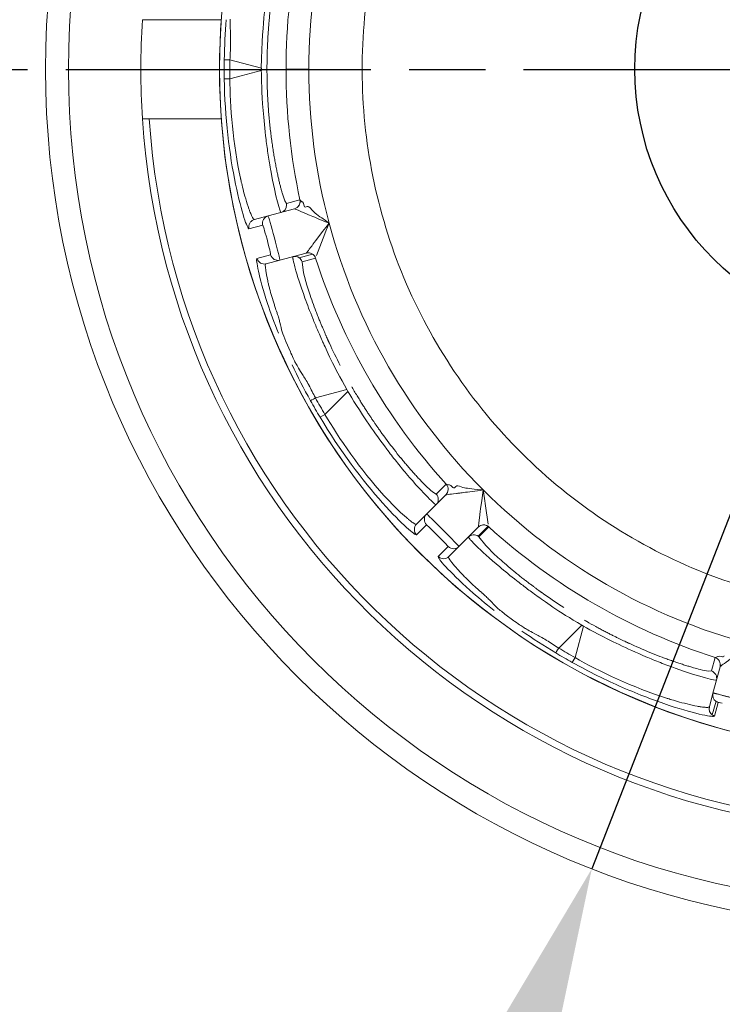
# Model space of a CAD drawing. Extents: x 0 to 283, y 0 to 196.
# Tile 16 of 28: x 224.5 to 229.1, y 89.41 to 95.86. Entities that reach past the tile are written whole.
import ezdxf

# ---------------------------------------------------------------- set-up
doc = ezdxf.new("R2010")
doc.units = 0
doc.linetypes.add('CENTER', pattern=[12, 8, -1, 2, -1])
doc.layers.get('0').update_dxf_attribs({"linetype": 'CONTINUOUS'})
doc.layers.get('DEFPOINTS').update_dxf_attribs({"linetype": 'CONTINUOUS'})
doc.layers.add('CTR', color=7, linetype='CENTER')
doc.layers.add('TANGENT EDGES', color=7, linetype='CONTINUOUS', lineweight=0)
doc.layers.add('VISIBLE', color=255, linetype='CONTINUOUS', lineweight=0)
doc.styles.add('SANSSERIF', font='sanss___.ttf')
doc.dimstyles.new('ISO-25', dxfattribs={"dimtxt": 2.5, "dimasz": 2.5, "dimexe": 1.25, "dimexo": 1, "dimgap": 0.6, "dimtad": 1, "dimdec": 1, "dimzin": 9, "dimdsep": 46, "dimtxsty": 'SANSSERIF', "dimcen": 0.75, "dimadec": 1, "dimazin": 0, "dimtfac": 1, "dimtdec": 1, "dimtmove": 0, "dimatfit": 3, "dimfxl": 1, "dimarcsym": 0})

# ---------------------------------------------------------------- blocks, each defined once
blk = doc.blocks.new('*D32')
at = {"color": 0, "lineweight": -2, "transparency": 16777216}
for p, q in [((234.1534, 105.4361), (235.9711, 110.094)), ((232.3357, 100.7782), (228.2459, 90.2979)), ((212.8528, 50.8526), (226.4282, 85.64))]:
    blk.add_line(p, q, dxfattribs=at)
at = {"color": 0, "transparency": 16777216}
for points in [[(233.3771, 105.7391), (234.9297, 105.1332), (232.3357, 100.7782)], [(225.6519, 85.943), (227.2045, 85.3371), (228.2459, 90.2979)]]:
    blk.add_solid(points, dxfattribs=at)
at = {"layer": 'DEFPOINTS', "color": 0, "transparency": 16777216}
for p in [(232.3357, 100.7782), (228.2459, 90.2979)]:
    blk.add_point(p, dxfattribs=at)
at = {"color": 0, "transparency": 16777216, "insert": (213.0431, 61.8292), "char_height": 5, "attachment_point": 5, "rotation": 68.68235, "style": 'SANSSERIF'}
blk.add_mtext('∅22.5', dxfattribs=at)

msp = doc.modelspace()

# ---------------------------------------------------------------- linework, layer by layer
msp.add_circle((230.2908, 95.5393), 1.7627)
at = {"layer": 'CTR', "ltscale": 0.25}
msp.add_line((218.7983, 95.5371), (241.7847, 95.5371), dxfattribs=at)
at = {"layer": 'TANGENT EDGES'}
for p, q in [((225.8742, 95.6003), (226.0801, 95.5451)), ((225.8058, 95.5381), (225.806, 95.5381)), ((225.9487, 95.4958), (226.08, 95.531)), ((226.0801, 95.5451), (226.0801, 95.531)), ((226.1171, 95.545), (226.1171, 95.5311)), ((226.2417, 95.5381), (226.3916, 95.5381)), ((225.8742, 95.4759), (225.9487, 95.4958)), ((226.2167, 94.7279), (226.2336, 94.6768)), ((226.2448, 94.6585), (226.3329, 94.6821)), ((226.3332, 94.682), (226.3329, 94.6821)), ((226.2973, 94.6232), (226.297, 94.6232)), ((225.999, 94.4931), (226.0888, 94.5166)), ((226.141, 94.3217), (226.0515, 94.2972)), ((226.3282, 94.3025), (226.4163, 94.3261)), ((226.3747, 94.3335), (226.3749, 94.3336)), ((226.6407, 93.4388), (226.4348, 93.3836)), ((226.6477, 93.4266), (226.5516, 93.3305)), ((226.6407, 93.4388), (226.6477, 93.4266)), ((226.5516, 93.3305), (226.497, 93.2759)), ((226.4647, 93.2578), (226.497, 93.2759)), ((227.2898, 92.749), (227.2895, 92.7489)), ((227.1625, 92.5524), (227.0965, 92.4872)), ((227.5657, 92.5424), (227.5012, 92.4779)), ((227.5017, 92.5368), (227.5018, 92.537)), ((227.3052, 92.4097), (227.2399, 92.3438)), ((228.1793, 91.895), (228.0286, 91.7443)), ((228.1915, 91.8879), (228.1364, 91.6821)), ((228.1793, 91.895), (228.1915, 91.8879)), ((228.1174, 91.6503), (228.1364, 91.6821)), ((229.0863, 91.6222), (229.0862, 91.622)), ((229.0355, 91.3057), (229.0596, 91.3954)), ((229.0744, 91.3883), (229.0499, 91.2988))]:
    msp.add_line(p, q, dxfattribs=at)
for centre, radius, start, end in [((230.2908, 95.5381), 4.4848, 0, 145), ((230.2908, 95.5381), 4.4848, 145, 180), ((230.2908, 95.5381), 3.8992, 165, 180), ((230.2908, 95.5381), 4.0491, 167.79493, 180), ((230.2908, 95.5381), 4.4848, 180, 325), ((230.2908, 95.5381), 4.0491, 180, 192.20506), ((230.2908, 95.5381), 3.8992, 180, 195), ((230.2908, 95.5381), 4.9555, 183.76039, 270), ((226.2841, 94.6715), 0.05, 285, 12.20352), ((226.2844, 94.6715), 0.05, 285, 12.18706), ((226.196, 94.648), 0.05, 285.01573, 359.96233), ((226.1373, 94.5287), 0.05, 104.99997, 193.97478), ((230.2908, 95.5381), 3.8992, 195, 225), ((226.0994, 94.3115), 0.05, 196.62888, 284.95993), ((226.189, 94.3355), 0.05, 196.0252, 285), ((226.3876, 94.2852), 0.05, 55.00001, 104.99991), ((226.3878, 94.2853), 0.05, 17.79493, 104.99998), ((226.3876, 94.2852), 0.05, 17.76605, 55), ((227.2542, 92.7843), 0.05, 315, 42.23395), ((227.2544, 92.7844), 0.05, 315, 42.18706), ((227.1897, 92.7198), 0.05, 315.00114, 42.2336), ((230.2908, 95.5381), 3.8992, 225, 255), ((227.1984, 92.5871), 0.05, 134.99997, 223.97476), ((227.537, 92.5014), 0.05, 55, 134.99983), ((227.5371, 92.5017), 0.05, 47.79493, 134.99998), ((227.3399, 92.4457), 0.05, 226.02497, 315), ((227.2743, 92.3801), 0.05, 226.62888, 314.95994), ((229.0379, 91.6349), 0.05, 345, 72.23395), ((229.0381, 91.6351), 0.05, 345, 72.18706), ((229.0143, 91.5468), 0.05, 345.00113, 72.2336)]:
    msp.add_arc(centre, radius, start, end, dxfattribs=at)
for centre, major_axis, ratio, start_param, end_param in [((225.8871, 95.6), (-0.05, 0.0005), 0.002598, -1.309003, -0.03403), ((229.9445, 95.5381), (0, -4.2143), 0.965926, -1.585559, -1.556034), ((226.4465, 93.3892), (-0.0438, -0.024), 0.015514, -1.30897, -0.033518), ((229.9909, 95.3649), (2.1072, -3.6497), 0.965926, -1.585559, -1.556034), ((228.036, 91.755), (-0.026, -0.0427), 0.015514, -1.30897, -0.033518), ((230.1177, 95.2381), (3.6497, -2.1072), 0.965926, -1.585559, -1.556034)]:
    msp.add_ellipse(centre, major_axis=major_axis, ratio=ratio, start_param=start_param, end_param=end_param, dxfattribs=at)
for points, knots in [([(226.2089, 96.4765), (226.2086, 96.4766), (226.208, 96.4766), (226.2061, 96.4733), (226.2053, 96.4716), (226.2038, 96.4678), (226.2032, 96.4662), (226.2019, 96.4626), (226.2008, 96.4594), (226.1968, 96.4471), (226.191, 96.4274), (226.173, 96.3582), (226.1571, 96.2874), (226.1341, 96.1592), (226.1265, 96.112), (226.1158, 96.0357), (226.1106, 95.9963), (226.1058, 95.9551), (226.1027, 95.9274), (226.1005, 95.9071), (226.0931, 95.8352), (226.0817, 95.7196), (226.08, 95.5451)], [0, 0, 0, 0, 0.0625, 0.0625, 0.09375, 0.09375, 0.109375, 0.109375, 0.125, 0.125, 0.25, 0.25, 0.5, 0.5, 0.625, 0.625, 0.6875, 0.71875, 0.71875, 0.75, 0.75, 1, 1, 1, 1]), ([(226.08, 95.531), (226.0804, 95.476), (226.0826, 95.3855), (226.0964, 95.2098), (226.1027, 95.1448), (226.1153, 95.0435), (226.12, 95.0092), (226.1277, 94.9579), (226.1303, 94.9409), (226.1359, 94.9072), (226.1397, 94.8854), (226.1745, 94.6936), (226.2041, 94.5983), (226.2089, 94.5996)], [0, 0, 0, 0, 0.25, 0.25, 0.375, 0.375, 0.4375, 0.4375, 0.46875, 0.46875, 0.5, 0.5, 1, 1, 1, 1]), ([(226.0347, 94.553), (226.0339, 94.5527), (226.0326, 94.5526), (226.0292, 94.5557), (226.0278, 94.5573), (226.0253, 94.561), (226.0243, 94.5625), (226.0223, 94.566), (226.0207, 94.5691), (226.0171, 94.5761), (226.0139, 94.5831), (226.0085, 94.5962), (226.0057, 94.6034), (226.0026, 94.6116), (226.0005, 94.6173), (226.0002, 94.6181), (225.9836, 94.6648), (225.97, 94.714), (225.9556, 94.7706), (225.9517, 94.7868), (225.9474, 94.8051), (225.9463, 94.8103), (225.9449, 94.8164), (225.9445, 94.8182), (225.9438, 94.8211), (225.9448, 94.8165), (225.895, 95.04), (225.874, 95.3022), (225.8742, 95.4759)], [0, 0, 0, 0, 0.0625, 0.0625, 0.09375, 0.09375, 0.109375, 0.109375, 0.125, 0.125, 0.1875, 0.1875, 0.21875, 0.234375, 0.234375, 0.25, 0.25, 0.375, 0.375, 0.4375, 0.4375, 0.46875, 0.46875, 0.484375, 0.484375, 0.5, 0.5, 1, 1, 1, 1]), ([(226.0347, 94.553), (226.0268, 94.5508), (226.0152, 94.5441), (226.0036, 94.5304), (225.9986, 94.5167), (225.9976, 94.5075), (225.9976, 94.5047)], [-0.0000019, -0.0000019, -0.0000019, -0.0000019, 0.2504753, 0.5052864, 0.7600976, 0.8652535, 0.8652535, 0.8652535, 0.8652535]), ([(226.2015, 93.878), (226.1994, 93.887), (226.1969, 93.8964), (226.1926, 93.9112), (226.1911, 93.9162), (226.188, 93.9263), (226.1848, 93.936), (226.1841, 93.9382), (226.1821, 93.9438), (226.1771, 93.9583), (226.1751, 93.9641), (226.1706, 93.9775), (226.1668, 93.9892), (226.1598, 94.0106), (226.1532, 94.0319), (226.1434, 94.0657), (226.1386, 94.0829), (226.1319, 94.1087), (226.1298, 94.1173), (226.1267, 94.13), (226.1257, 94.1343), (226.1238, 94.1426), (226.1236, 94.1432), (226.0949, 94.2736), (226.1101, 94.2626), (226.1124, 94.2632)], [0.4375, 0.4375, 0.4375, 0.4375, 0.46875, 0.46875, 0.484375, 0.484375, 0.5, 0.5, 0.53125, 0.53125, 0.546875, 0.546875, 0.5625, 0.5625, 0.625, 0.625, 0.6875, 0.6875, 0.71875, 0.71875, 0.734375, 0.734375, 0.75, 0.75, 0.9999558, 0.9999558, 0.9999558, 0.9999558]), ([(226.6477, 93.4266), (226.6755, 93.3791), (226.7227, 93.3018), (226.8225, 93.1565), (226.8605, 93.1034), (226.922, 93.022), (226.9432, 92.9946), (226.9755, 92.9541), (226.9863, 92.9407), (227.008, 92.9142), (227.0222, 92.8973), (227.1482, 92.7486), (227.2215, 92.6809), (227.225, 92.6844)], [0, 0, 0, 0, 0.25, 0.25, 0.375, 0.375, 0.4375, 0.4375, 0.46875, 0.46875, 0.5, 0.5, 1, 1, 1, 1]), ([(227.0965, 92.4872), (227.0883, 92.481), (227.0043, 92.551), (226.744, 92.8422), (226.5936, 93.0414), (226.4647, 93.2578)], [-1, -1, -1, -1, -0.5, -0.5, 0, 0, 0, 0]), ([(227.0975, 92.5569), (227.0969, 92.5563), (227.0958, 92.5555), (227.0913, 92.5565), (227.0894, 92.5572), (227.0853, 92.5591), (227.0837, 92.56), (227.0802, 92.562), (227.0772, 92.5639), (227.0707, 92.5681), (227.0644, 92.5726), (227.0532, 92.5812), (227.0471, 92.586), (227.0404, 92.5916), (227.0357, 92.5955), (227.035, 92.5961), (226.9973, 92.6282), (226.9609, 92.6639), (226.9201, 92.7058), (226.9087, 92.7179), (226.8958, 92.7316), (226.8922, 92.7355), (226.888, 92.7401), (226.8867, 92.7414), (226.8847, 92.7437), (226.8879, 92.7402), (226.7329, 92.9088), (226.5837, 93.1254), (226.497, 93.2759)], [0, 0, 0, 0, 0.0625, 0.0625, 0.09375, 0.09375, 0.109375, 0.109375, 0.125, 0.125, 0.1875, 0.1875, 0.21875, 0.234375, 0.234375, 0.25, 0.25, 0.375, 0.375, 0.4375, 0.4375, 0.46875, 0.46875, 0.484375, 0.484375, 0.5, 0.5, 1, 1, 1, 1]), ([(227.5794, 92.0557), (227.5731, 92.0625), (227.5662, 92.0694), (227.5552, 92.08), (227.5514, 92.0836), (227.5435, 92.0909), (227.5359, 92.0977), (227.5342, 92.0992), (227.5297, 92.1031), (227.5182, 92.1131), (227.5135, 92.1171), (227.5029, 92.1265), (227.4937, 92.1347), (227.477, 92.1497), (227.4607, 92.1649), (227.4353, 92.1892), (227.4225, 92.2018), (227.4038, 92.2208), (227.3976, 92.2272), (227.3886, 92.2366), (227.3857, 92.2398), (227.3798, 92.2461), (227.3794, 92.2465), (227.2893, 92.3451), (227.308, 92.3431), (227.3096, 92.3447)], [0.4375, 0.4375, 0.4375, 0.4375, 0.46875, 0.46875, 0.484375, 0.484375, 0.5, 0.5, 0.53125, 0.53125, 0.546875, 0.546875, 0.5625, 0.5625, 0.625, 0.625, 0.6875, 0.6875, 0.71875, 0.71875, 0.734375, 0.734375, 0.75, 0.75, 0.9999558, 0.9999558, 0.9999558, 0.9999558]), ([(228.1915, 91.8879), (228.2394, 91.8607), (228.3189, 91.8174), (228.4779, 91.7414), (228.5374, 91.7144), (228.6314, 91.6747), (228.6634, 91.6616), (228.7117, 91.6426), (228.7278, 91.6364), (228.7598, 91.6244), (228.7805, 91.6168), (228.964, 91.551), (229.0613, 91.529), (229.0626, 91.5338)], [0, 0, 0, 0, 0.25, 0.25, 0.375, 0.375, 0.4375, 0.4375, 0.46875, 0.46875, 0.5, 0.5, 1, 1, 1, 1]), ([(229.0159, 91.3596), (229.0157, 91.3588), (229.0151, 91.3576), (229.0108, 91.3562), (229.0087, 91.3558), (229.0042, 91.3555), (229.0025, 91.3554), (228.9984, 91.3554), (228.9949, 91.3555), (228.9871, 91.356), (228.9794, 91.3567), (228.9654, 91.3586), (228.9577, 91.3597), (228.9491, 91.3611), (228.9431, 91.3621), (228.9422, 91.3623), (228.8935, 91.3713), (228.8441, 91.3841), (228.7879, 91.3999), (228.7719, 91.4046), (228.7539, 91.4101), (228.7488, 91.4117), (228.7428, 91.4135), (228.7411, 91.4141), (228.7382, 91.415), (228.7427, 91.4136), (228.5242, 91.4821), (228.2867, 91.595), (228.1364, 91.6821)], [0, 0, 0, 0, 0.0625, 0.0625, 0.09375, 0.09375, 0.109375, 0.109375, 0.125, 0.125, 0.1875, 0.1875, 0.21875, 0.234375, 0.234375, 0.25, 0.25, 0.375, 0.375, 0.4375, 0.4375, 0.46875, 0.46875, 0.484375, 0.484375, 0.5, 0.5, 1, 1, 1, 1])]:
    msp.add_open_spline(points, degree=3, knots=knots, dxfattribs=at)
for points in [[(225.9112, 94.7856), (225.9311, 94.6902), (225.9505, 94.6168), (225.9662, 94.5674)], [(225.9662, 94.5674), (225.9819, 94.5179), (225.9939, 94.4925), (225.999, 94.4931)], [(228.7526, 91.369), (228.8452, 91.3385), (228.9184, 91.3186), (228.9691, 91.3075)], [(228.9691, 91.3075), (229.0199, 91.2963), (229.0479, 91.294), (229.0499, 91.2988)]]:
    msp.add_open_spline(points, degree=3, dxfattribs=at)
at = {"layer": 'VISIBLE'}
for p, q in [((225.3014, 95.8631), (225.3133, 95.8631)), ((225.3133, 95.8631), (225.346, 95.8631)), ((225.346, 95.8631), (225.8176, 95.8631)), ((225.8742, 95.4759), (225.8372, 95.476)), ((225.346, 95.2131), (225.3014, 95.2131)), ((225.8176, 95.2131), (225.346, 95.2131)), ((226.2336, 94.6768), (226.2448, 94.6585)), ((226.3437, 94.6718), (226.3332, 94.682)), ((226.297, 94.6232), (226.1243, 94.577)), ((226.3465, 94.67), (226.3437, 94.6718)), ((226.3497, 94.6685), (226.3465, 94.67)), ((226.356, 94.6595), (226.3497, 94.6685)), ((226.359, 94.6487), (226.356, 94.6595)), ((226.3802, 94.6384), (226.3728, 94.6357)), ((226.3876, 94.6382), (226.3802, 94.6384)), ((226.0347, 94.553), (226.1243, 94.577)), ((226.5245, 94.5289), (226.4759, 94.5634)), ((226.0888, 94.5167), (226.098, 94.4914)), ((226.5036, 94.4765), (226.5245, 94.5289)), ((226.4414, 94.3178), (226.4859, 94.4314)), ((226.4859, 94.4314), (226.5036, 94.4765)), ((226.202, 94.2872), (226.3747, 94.3335)), ((226.4352, 94.3004), (226.3471, 94.2768)), ((226.4352, 94.3004), (226.4354, 94.3006)), ((226.1124, 94.2632), (226.202, 94.2872)), ((226.1124, 94.2632), (226.1124, 94.2632)), ((226.3565, 94.2049), (226.3471, 94.2768)), ((226.3793, 94.1226), (226.3565, 94.2049)), ((226.2706, 93.6854), (226.2416, 93.7529)), ((227.2267, 92.7534), (227.2912, 92.8179)), ((227.2914, 92.8179), (227.3056, 92.8143)), ((227.3056, 92.8143), (227.309, 92.8141)), ((227.309, 92.8141), (227.3125, 92.8144)), ((227.3125, 92.8144), (227.3225, 92.8098)), ((227.3225, 92.8098), (227.3305, 92.8019)), ((227.3489, 92.7975), (227.3539, 92.8036)), ((227.3539, 92.8036), (227.3604, 92.8072)), ((227.2895, 92.7489), (227.1631, 92.6225)), ((227.2267, 92.7534), (227.2079, 92.7631)), ((227.4743, 92.7865), (227.4935, 92.7846)), ((227.4935, 92.7846), (227.5336, 92.7809)), ((227.5418, 92.7251), (227.5336, 92.7809)), ((227.549, 92.6773), (227.5418, 92.7251)), ((227.5672, 92.5566), (227.549, 92.6773)), ((227.1631, 92.6225), (227.0975, 92.5569)), ((227.1827, 92.5348), (227.1625, 92.5524)), ((227.2326, 92.4855), (227.1827, 92.5348)), ((227.2835, 92.4341), (227.2326, 92.4855)), ((227.3752, 92.4103), (227.5017, 92.5368)), ((227.5706, 92.5384), (227.5061, 92.4739)), ((227.5706, 92.5384), (227.5707, 92.5387)), ((227.3052, 92.4097), (227.2835, 92.4341)), ((227.4372, 92.4723), (227.4489, 92.4557)), ((227.5502, 92.4163), (227.5061, 92.4739)), ((227.6111, 92.3565), (227.5502, 92.4163)), ((227.3096, 92.3447), (227.3752, 92.4103)), ((227.3096, 92.3447), (227.3096, 92.3447)), ((227.7355, 91.9235), (227.6767, 91.9674)), ((229.0295, 91.5944), (229.0532, 91.6825)), ((229.0534, 91.6827), (229.0532, 91.6825)), ((229.0534, 91.6827), (229.0674, 91.6866)), ((229.0674, 91.6866), (229.0705, 91.6881)), ((229.0705, 91.6881), (229.0733, 91.6902)), ((229.0733, 91.6902), (229.0843, 91.6911)), ((229.0843, 91.6911), (229.0952, 91.6883)), ((229.0295, 91.5944), (229.0084, 91.5934)), ((229.0862, 91.622), (229.0399, 91.4492)), ((229.0399, 91.4492), (229.0159, 91.3596))]:
    msp.add_line(p, q, dxfattribs=at)
for radius in [5.625, 5.475]:
    msp.add_circle((230.2908, 95.5381), radius, dxfattribs=at)
for centre, radius, start, end in [((230.2908, 95.5381), 4.485, 0, 180), ((230.2823, 95.5391), 3.5415, 167.48641, 178.76359), ((230.2908, 95.5381), 5, 176.27315, 183.72685), ((230.2999, 95.538), 4.4632, 179.19666, 179.99842), ((230.2823, 95.5374), 3.5415, 178.73641, 190.01359), ((230.2908, 95.5381), 4.485, 180, 0), ((230.2988, 95.5381), 4.4621, 179.99991, 180.79669), ((230.2908, 95.5381), 5, 183.72685, 270), ((230.2826, 95.5358), 3.5415, 189.98641, 201.26359), ((226.1962, 94.6479), 0.0498, 0.05969, 12.2873), ((226.0459, 94.5047), 0.0482, 180.02076, 193.88403), ((226.2995, 94.2616), 0.05, 55.00011, 105.01481), ((226.2994, 94.2615), 0.0501, 17.7883, 54.95397), ((230.2908, 95.5381), 4.0491, 197.79493, 222.20506), ((226.0994, 94.3115), 0.05, 284.95993, 284.99989), ((230.2832, 95.5342), 3.5415, 201.23641, 212.51359), ((230.2841, 95.5328), 3.5415, 212.48641, 223.76359), ((230.2908, 95.5381), 4.1737, 209.90444, 210.09556), ((230.299, 95.5427), 4.4635, 209.19899, 210.79036), ((230.2908, 95.5381), 3.55, 223.75, 246.25), ((227.1327, 92.5216), 0.0499, 134.94966, 180.05118), ((227.4725, 92.4369), 0.05, 55.00671, 134.99868), ((227.537, 92.5014), 0.05, 47.76605, 55), ((230.2908, 95.5381), 4.0491, 227.79493, 252.20506), ((227.4726, 92.4371), 0.0497, 47.7035, 54.97342), ((227.2743, 92.3801), 0.05, 314.95994, 314.99989), ((230.2881, 95.5299), 3.5415, 246.23641, 257.51359), ((230.2908, 95.5381), 4.1737, 239.90444, 240.09556), ((230.2956, 95.5462), 4.4635, 239.19899, 240.79036), ((229.0882, 91.4363), 0.05, 165, 234.99999), ((229.0882, 91.4363), 0.05, 234.99999, 253.9748), ((229.0629, 91.3442), 0.0473, 234.56856, 254.00261)]:
    msp.add_arc(centre, radius, start, end, dxfattribs=at)
for centre, major_axis, ratio, start_param, end_param in [((226.747, 93.4189), (-0.3891, 0.8544), 0.085523, 0.565198, 0.765422), ((226.8286, 93.5376), (-0.4234, 0.7504), 0.204248, 1.182048, 1.378484), ((226.7916, 93.5171), (0.441, -0.7184), 0.161988, -1.16458, -0.958963), ((226.7693, 93.4973), (0.4509, -0.7036), 0.133705, -0.962803, -0.859634), ((226.7615, 93.4938), (0.4565, -0.7018), 0.125762, -0.860083, -0.808097), ((226.738, 93.5113), (0.4861, -0.7297), 0.114498, -0.808968, -0.758541), ((226.5778, 93.5242), (0.6485, -0.77), 0.043389, -0.381732, -0.192908), ((227.1077, 92.5134), (-0.0106, 0.0335), 0.669284, 1.123269, 2.232397), ((228.2814, 91.931), (-0.7642, 0.5454), 0.085523, 0.565198, 0.765422), ((228.2927, 92.0745), (-0.7419, 0.4381), 0.204248, 1.182048, 1.378484), ((228.2709, 92.0382), (0.7412, -0.4017), 0.161988, -1.16458, -0.958963), ((228.2615, 92.01), (0.7423, -0.3839), 0.133705, -0.962803, -0.859634), ((228.2565, 92.003), (0.7462, -0.3795), 0.125762, -0.860083, -0.808097), ((228.2273, 92.0064), (0.7858, -0.3889), 0.114498, -0.808968, -0.758541), ((228.0822, 91.9375), (0.9466, -0.3425), 0.043389, -0.381732, -0.192908), ((229.1679, 91.3636), (-0.0934, 0.0247), 0.033351, -0.762043, -0.375301), ((229.053, 91.3426), (0.0153, -0.0421), 0.843372, -2.26626, -0.875934)]:
    msp.add_ellipse(centre, major_axis=major_axis, ratio=ratio, start_param=start_param, end_param=end_param, dxfattribs=at)
for points, knots in [([(226.2169, 96.3493), (226.2141, 96.3396), (226.2112, 96.329), (226.2081, 96.3175), (226.2066, 96.3117), (226.205, 96.3057), (226.2035, 96.2995), (226.2019, 96.2932), (226.2003, 96.2868), (226.1987, 96.2801), (226.1971, 96.2734), (226.1954, 96.2665), (226.1938, 96.2593), (226.1921, 96.2522), (226.1905, 96.2448), (226.1888, 96.2371), (226.1871, 96.2295), (226.1854, 96.2216), (226.1837, 96.2135), (226.182, 96.2055), (226.1803, 96.1971), (226.1786, 96.1885), (226.1777, 96.1843), (226.1769, 96.1799), (226.176, 96.1755), (226.1752, 96.1711), (226.1743, 96.1667), (226.1735, 96.1621), (226.1726, 96.1576), (226.1717, 96.153), (226.1708, 96.1481), (226.1704, 96.1456), (226.1699, 96.1431), (226.1695, 96.1406), (226.169, 96.1381), (226.1686, 96.1356), (226.1681, 96.133), (226.1672, 96.128), (226.1663, 96.1229), (226.1654, 96.1177), (226.1645, 96.1126), (226.1636, 96.1074), (226.1627, 96.1021), (226.1619, 96.0969), (226.161, 96.0915), (226.1601, 96.0862), (226.1592, 96.0808), (226.1584, 96.0754), (226.1575, 96.07), (226.1558, 96.0591), (226.1541, 96.048), (226.1525, 96.0367), (226.1508, 96.0254), (226.1492, 96.0139), (226.1476, 96.0021), (226.1461, 95.9904), (226.1445, 95.9785), (226.143, 95.9665), (226.1415, 95.9544), (226.1401, 95.9421), (226.1387, 95.9296), (226.1373, 95.9171), (226.1359, 95.9044), (226.1346, 95.8915), (226.1333, 95.8786), (226.1321, 95.8655), (226.1309, 95.8522), (226.1297, 95.8389), (226.1286, 95.8254), (226.1278, 95.8155), (226.1271, 95.8057), (226.1263, 95.7958), (226.1256, 95.7859), (226.1249, 95.776), (226.1243, 95.7661), (226.1237, 95.7562), (226.1231, 95.7463), (226.1225, 95.7363), (226.122, 95.7263), (226.1214, 95.7164), (226.121, 95.7064), (226.1205, 95.6964), (226.1201, 95.6864), (226.1197, 95.6764), (226.1193, 95.6663), (226.119, 95.6563), (226.1186, 95.6462), (226.1184, 95.6362), (226.1181, 95.6261), (226.1179, 95.616), (226.1177, 95.6059), (226.1173, 95.5857), (226.1171, 95.5654), (226.1171, 95.545)], [0.25, 0.25, 0.25, 0.25, 0.3035714, 0.3035714, 0.3035714, 0.3303571, 0.3303571, 0.3303571, 0.3571429, 0.3571429, 0.3571429, 0.3839286, 0.3839286, 0.3839286, 0.4107143, 0.4107143, 0.4107143, 0.4375, 0.4375, 0.4375, 0.4642857, 0.4642857, 0.4642857, 0.4776786, 0.4776786, 0.4776786, 0.4910714, 0.4910714, 0.4910714, 0.5044643, 0.5044643, 0.5044643, 0.5111607, 0.5111607, 0.5111607, 0.5178571, 0.5178571, 0.5178571, 0.53125, 0.53125, 0.53125, 0.5446429, 0.5446429, 0.5446429, 0.5580357, 0.5580357, 0.5580357, 0.5714286, 0.5714286, 0.5714286, 0.5982143, 0.5982143, 0.5982143, 0.625, 0.625, 0.625, 0.6517857, 0.6517857, 0.6517857, 0.6785714, 0.6785714, 0.6785714, 0.7053571, 0.7053571, 0.7053571, 0.7321429, 0.7321429, 0.7321429, 0.7589286, 0.7589286, 0.7589286, 0.7857143, 0.7857143, 0.7857143, 0.8125, 0.8125, 0.8125, 0.8392857, 0.8392857, 0.8392857, 0.8660714, 0.8660714, 0.8660714, 0.8928571, 0.8928571, 0.8928571, 0.9196429, 0.9196429, 0.9196429, 0.9464286, 0.9464286, 0.9464286, 1, 1, 1, 1]), ([(225.8784, 95.6941), (225.8784, 95.6948), (225.8784, 95.6955), (225.8787, 95.7114), (225.8787, 95.7262), (225.8784, 95.7551), (225.8784, 95.7594), (225.8774, 95.7828)], [0.06098538, 0.06098538, 0.06098538, 0.06098538, 0.0625, 0.0625, 0.09375, 0.09375, 0.125, 0.125, 0.125, 0.125]), ([(226.1171, 95.5311), (226.1171, 95.5148), (226.1172, 95.4985), (226.1175, 95.4823), (226.1177, 95.4662), (226.1181, 95.4501), (226.1185, 95.4341), (226.119, 95.4181), (226.1196, 95.4022), (226.1202, 95.3864), (226.1209, 95.3706), (226.1217, 95.3548), (226.1226, 95.3392), (226.1234, 95.3236), (226.1244, 95.308), (226.1255, 95.2926), (226.1265, 95.2771), (226.1277, 95.2617), (226.129, 95.2465), (226.1302, 95.2312), (226.1316, 95.216), (226.133, 95.201)], [0, 0, 0, 0, 0.0357143, 0.0357143, 0.0357143, 0.0714286, 0.0714286, 0.0714286, 0.1071429, 0.1071429, 0.1071429, 0.1428571, 0.1428571, 0.1428571, 0.1785714, 0.1785714, 0.1785714, 0.2142857, 0.2142857, 0.2142857, 0.25, 0.25, 0.25, 0.25]), ([(226.133, 95.201), (226.1345, 95.186), (226.136, 95.1712), (226.1376, 95.1566), (226.1392, 95.1421), (226.1408, 95.1277), (226.1426, 95.1136), (226.1443, 95.0996), (226.1461, 95.0857), (226.1479, 95.0721), (226.1498, 95.0584), (226.1517, 95.045), (226.1536, 95.0319), (226.1556, 95.0187), (226.1576, 95.0058), (226.1596, 94.9931), (226.1617, 94.9804), (226.1638, 94.9679), (226.1659, 94.9557), (226.168, 94.9434), (226.1702, 94.9314), (226.1724, 94.9197)], [0.25, 0.25, 0.25, 0.25, 0.2857143, 0.2857143, 0.2857143, 0.3214286, 0.3214286, 0.3214286, 0.3571429, 0.3571429, 0.3571429, 0.3928571, 0.3928571, 0.3928571, 0.4285714, 0.4285714, 0.4285714, 0.4642857, 0.4642857, 0.4642857, 0.5, 0.5, 0.5, 0.5]), ([(226.1724, 94.9197), (226.1746, 94.9079), (226.1768, 94.8965), (226.179, 94.8854), (226.1812, 94.8744), (226.1834, 94.8638), (226.1856, 94.8535), (226.1878, 94.8433), (226.19, 94.8334), (226.1922, 94.8239), (226.1943, 94.8144), (226.1965, 94.8052), (226.1986, 94.7965), (226.2007, 94.7877), (226.2028, 94.7794), (226.2048, 94.7714), (226.2069, 94.7634), (226.2089, 94.7558), (226.2109, 94.7485), (226.2128, 94.7413), (226.2148, 94.7344), (226.2167, 94.7279)], [0.5, 0.5, 0.5, 0.5, 0.5357143, 0.5357143, 0.5357143, 0.5714286, 0.5714286, 0.5714286, 0.6071429, 0.6071429, 0.6071429, 0.6428571, 0.6428571, 0.6428571, 0.6785714, 0.6785714, 0.6785714, 0.7142857, 0.7142857, 0.7142857, 0.75, 0.75, 0.75, 0.75]), ([(226.2973, 94.6232), (226.2983, 94.6228), (226.3045, 94.6204), (226.3242, 94.6128), (226.3321, 94.6091), (226.368, 94.5935), (226.3636, 94.5954), (226.3683, 94.5934), (226.3713, 94.5921), (226.3824, 94.5874), (226.3927, 94.5831), (226.4336, 94.566), (226.4767, 94.5481), (226.5245, 94.5289)], [-1, -1, -1, -1, -0.75, -0.75, -0.5, -0.5, -0.4375, -0.4375, -0.375, -0.375, -0.25, -0.25, 0, 0, 0, 0]), ([(226.202, 94.2872), (226.2037, 94.2876), (226.1861, 94.3568), (226.1454, 94.5085), (226.126, 94.5774), (226.1243, 94.577)], [0, 0, 0, 0, 0.5, 0.5, 1, 1, 1, 1]), ([(226.098, 94.4914), (226.098, 94.4914), (226.098, 94.4914), (226.1024, 94.4769), (226.1086, 94.4563), (226.1174, 94.4239)], [-0.7500264, -0.7500264, -0.7500264, -0.7500264, -0.75, -0.75, -0.5000049, -0.5000049, -0.5000049, -0.5000049]), ([(226.3749, 94.3336), (226.3762, 94.3347), (226.381, 94.3408), (226.3919, 94.3552), (226.3962, 94.3609), (226.4057, 94.3737), (226.4152, 94.3865), (226.4224, 94.3963), (226.461, 94.448), (226.5245, 94.5289)], [0, 0, 0, 0, 0.25, 0.25, 0.375, 0.375, 0.5, 0.5, 1, 1, 1, 1]), ([(226.1174, 94.4239), (226.1261, 94.3915), (226.1307, 94.3724), (226.1351, 94.3538), (226.1351, 94.3538), (226.1351, 94.3538)], [-0.5000049, -0.5000049, -0.5000049, -0.5000049, -0.25, -0.25, -0.2499715, -0.2499715, -0.2499715, -0.2499715]), ([(226.2866, 94.3099), (226.2862, 94.3098), (226.2858, 94.3095), (226.2858, 94.3058), (226.2859, 94.304), (226.2865, 94.2999), (226.2868, 94.2983), (226.2874, 94.2944), (226.2882, 94.2909), (226.2895, 94.2846), (226.2909, 94.2781), (226.2952, 94.2605), (226.2988, 94.2468), (226.3147, 94.189), (226.3365, 94.1192), (226.3809, 93.9964), (226.3981, 93.9514), (226.4271, 93.8796), (226.4425, 93.8426), (226.459, 93.8043), (226.4702, 93.7785), (226.479, 93.7588), (226.5047, 93.7012), (226.5519, 93.5954), (226.6407, 93.4388)], [0, 0, 0, 0, 0.0625, 0.0625, 0.09375, 0.09375, 0.109375, 0.109375, 0.125, 0.125, 0.1875, 0.1875, 0.25, 0.25, 0.5, 0.5, 0.625, 0.625, 0.6875, 0.71875, 0.71875, 0.75, 0.75, 1, 1, 1, 1]), ([(226.5263, 93.742), (226.5262, 93.7423), (226.526, 93.7426), (226.5259, 93.7429), (226.5257, 93.7432), (226.5256, 93.7436), (226.5254, 93.744), (226.5252, 93.7443), (226.525, 93.7448), (226.5248, 93.7452), (226.5246, 93.7456), (226.5244, 93.7461), (226.5242, 93.7466), (226.524, 93.7471), (226.5238, 93.7476), (226.5235, 93.7481), (226.5233, 93.7487), (226.523, 93.7492), (226.5227, 93.7498), (226.5222, 93.751), (226.5216, 93.7523), (226.521, 93.7537), (226.5203, 93.7551), (226.5196, 93.7566), (226.5189, 93.7582), (226.5182, 93.7598), (226.5174, 93.7615), (226.5166, 93.7633), (226.5158, 93.7651), (226.5149, 93.7671), (226.514, 93.7691), (226.5131, 93.7711), (226.5121, 93.7732), (226.5112, 93.7755), (226.5092, 93.7799), (226.507, 93.7848), (226.5047, 93.79), (226.5035, 93.7926), (226.5023, 93.7954), (226.5011, 93.7982), (226.4998, 93.801), (226.4986, 93.8039), (226.4973, 93.8069), (226.4946, 93.813), (226.4919, 93.8194), (226.489, 93.8262), (226.486, 93.833), (226.483, 93.8401), (226.4799, 93.8476), (226.4767, 93.8551), (226.4734, 93.8629), (226.4701, 93.871), (226.4667, 93.8792), (226.4633, 93.8876), (226.4597, 93.8964), (226.4562, 93.9051), (226.4526, 93.9142), (226.449, 93.9234), (226.4453, 93.9327), (226.4416, 93.9422), (226.4379, 93.9519), (226.4305, 93.9713), (226.4231, 93.9915), (226.4158, 94.012)], [0.25, 0.25, 0.25, 0.25, 0.2544643, 0.2544643, 0.2544643, 0.2589286, 0.2589286, 0.2589286, 0.2633929, 0.2633929, 0.2633929, 0.2678571, 0.2678571, 0.2678571, 0.2723214, 0.2723214, 0.2723214, 0.2767857, 0.2767857, 0.2767857, 0.2857143, 0.2857143, 0.2857143, 0.2946429, 0.2946429, 0.2946429, 0.3035714, 0.3035714, 0.3035714, 0.3125, 0.3125, 0.3125, 0.3214286, 0.3214286, 0.3214286, 0.3392857, 0.3392857, 0.3392857, 0.3482143, 0.3482143, 0.3482143, 0.3571429, 0.3571429, 0.3571429, 0.375, 0.375, 0.375, 0.3928571, 0.3928571, 0.3928571, 0.4107143, 0.4107143, 0.4107143, 0.4285714, 0.4285714, 0.4285714, 0.4464286, 0.4464286, 0.4464286, 0.4642857, 0.4642857, 0.4642857, 0.5, 0.5, 0.5, 0.5]), ([(226.3036, 93.615), (226.2996, 93.6226), (226.2948, 93.6323), (226.2837, 93.6559), (226.2734, 93.679), (226.2706, 93.6854)], [0.18750003, 0.18750003, 0.18750003, 0.18750003, 0.21875, 0.21875, 0.25000002, 0.25000002, 0.25000002, 0.25000002]), ([(226.3916, 93.4669), (226.3912, 93.4676), (226.3908, 93.4682), (226.3831, 93.4822), (226.3758, 93.495), (226.361, 93.5198), (226.3589, 93.5235), (226.3463, 93.5433)], [0.06098538, 0.06098538, 0.06098538, 0.06098538, 0.0625, 0.0625, 0.09375, 0.09375, 0.125, 0.125, 0.125, 0.125]), ([(226.859, 93.1676), (226.857, 93.1704), (226.8548, 93.1734), (226.8525, 93.1768), (226.8513, 93.1784), (226.8501, 93.1801), (226.8488, 93.1819), (226.8476, 93.1837), (226.8463, 93.1855), (226.8449, 93.1874), (226.8436, 93.1893), (226.8422, 93.1913), (226.8408, 93.1933), (226.8394, 93.1953), (226.8379, 93.1974), (226.8364, 93.1996), (226.8334, 93.2039), (226.8302, 93.2085), (226.8269, 93.2133), (226.8235, 93.2182), (226.82, 93.2233), (226.8164, 93.2287), (226.8127, 93.234), (226.8089, 93.2397), (226.8049, 93.2456), (226.8009, 93.2515), (226.7967, 93.2578), (226.7924, 93.2642), (226.7881, 93.2707), (226.7836, 93.2775), (226.7789, 93.2846), (226.7743, 93.2917), (226.7695, 93.2991), (226.7645, 93.3067), (226.7596, 93.3144), (226.7545, 93.3224), (226.7492, 93.3307), (226.744, 93.3389), (226.7386, 93.3475), (226.733, 93.3564), (226.7275, 93.3653), (226.7218, 93.3746), (226.716, 93.3841), (226.7044, 93.4032), (226.6923, 93.4235), (226.6797, 93.4452)], [0.75, 0.75, 0.75, 0.75, 0.7678571, 0.7678571, 0.7678571, 0.7767857, 0.7767857, 0.7767857, 0.7857143, 0.7857143, 0.7857143, 0.7946429, 0.7946429, 0.7946429, 0.8035714, 0.8035714, 0.8035714, 0.8214286, 0.8214286, 0.8214286, 0.8392857, 0.8392857, 0.8392857, 0.8571429, 0.8571429, 0.8571429, 0.875, 0.875, 0.875, 0.8928571, 0.8928571, 0.8928571, 0.9107143, 0.9107143, 0.9107143, 0.9285714, 0.9285714, 0.9285714, 0.9464286, 0.9464286, 0.9464286, 0.9642857, 0.9642857, 0.9642857, 1, 1, 1, 1]), ([(227.1672, 92.7992), (227.1578, 92.8082), (227.1474, 92.8186), (227.1359, 92.8303), (227.1302, 92.8362), (227.1243, 92.8424), (227.1181, 92.8489), (227.1119, 92.8555), (227.1055, 92.8623), (227.0989, 92.8695), (227.0956, 92.8731), (227.0922, 92.8768), (227.0887, 92.8806), (227.0853, 92.8844), (227.0818, 92.8882), (227.0783, 92.8921), (227.0747, 92.8961), (227.0711, 92.9001), (227.0675, 92.9042), (227.0638, 92.9083), (227.0601, 92.9125), (227.0564, 92.9168), (227.0489, 92.9253), (227.0412, 92.9342), (227.0333, 92.9434)], [0.25, 0.25, 0.25, 0.25, 0.3214286, 0.3214286, 0.3214286, 0.3571429, 0.3571429, 0.3571429, 0.3928571, 0.3928571, 0.3928571, 0.4107143, 0.4107143, 0.4107143, 0.4285714, 0.4285714, 0.4285714, 0.4464286, 0.4464286, 0.4464286, 0.4642857, 0.4642857, 0.4642857, 0.5, 0.5, 0.5, 0.5]), ([(227.5336, 92.7809), (227.4827, 92.7736), (227.4364, 92.7676), (227.3925, 92.762), (227.3814, 92.7606), (227.3694, 92.7591), (227.3662, 92.7587), (227.3611, 92.7581), (227.3659, 92.7586), (227.327, 92.7542), (227.3183, 92.7534), (227.2974, 92.7501), (227.2909, 92.7492), (227.2898, 92.749)], [0, 0, 0, 0, 0.25, 0.25, 0.375, 0.375, 0.4375, 0.4375, 0.5, 0.5, 0.75, 0.75, 1, 1, 1, 1]), ([(227.5018, 92.537), (227.5023, 92.5386), (227.5034, 92.5463), (227.5057, 92.5642), (227.5065, 92.5713), (227.5084, 92.5871), (227.5102, 92.6029), (227.5116, 92.615), (227.5191, 92.6791), (227.5336, 92.7809)], [0, 0, 0, 0, 0.25, 0.25, 0.375, 0.375, 0.5, 0.5, 1, 1, 1, 1]), ([(227.3752, 92.4103), (227.3765, 92.4116), (227.3266, 92.4627), (227.2156, 92.5738), (227.1643, 92.6237), (227.1631, 92.6225)], [0, 0, 0, 0, 0.5, 0.5, 1, 1, 1, 1]), ([(227.4489, 92.4557), (227.4523, 92.4519), (227.4568, 92.4469), (227.4693, 92.4338), (227.4792, 92.4238), (227.5219, 92.3817), (227.5757, 92.3321), (227.6756, 92.248), (227.713, 92.2176), (227.774, 92.1699), (227.8058, 92.1456), (227.8392, 92.1207), (227.8619, 92.104), (227.8793, 92.0913), (227.9304, 92.0542), (228.0242, 91.9863), (228.1793, 91.895)], [0.125, 0.125, 0.125, 0.125, 0.1875, 0.1875, 0.25, 0.25, 0.5, 0.5, 0.625, 0.625, 0.6875, 0.71875, 0.71875, 0.75, 0.75, 1, 1, 1, 1]), ([(227.9287, 92.1004), (227.9285, 92.1006), (227.9282, 92.1007), (227.9279, 92.101), (227.9276, 92.1012), (227.9273, 92.1014), (227.9269, 92.1016), (227.9266, 92.1019), (227.9262, 92.1021), (227.9258, 92.1024), (227.9254, 92.1027), (227.925, 92.103), (227.9246, 92.1033), (227.9242, 92.1036), (227.9237, 92.1039), (227.9232, 92.1043), (227.9227, 92.1046), (227.9222, 92.105), (227.9217, 92.1054), (227.9206, 92.1061), (227.9195, 92.1069), (227.9182, 92.1078), (227.917, 92.1087), (227.9156, 92.1097), (227.9142, 92.1107), (227.9128, 92.1117), (227.9112, 92.1128), (227.9096, 92.114), (227.908, 92.1152), (227.9063, 92.1164), (227.9045, 92.1177), (227.9027, 92.119), (227.9008, 92.1203), (227.8988, 92.1218), (227.8949, 92.1246), (227.8906, 92.1278), (227.886, 92.1311), (227.8836, 92.1328), (227.8812, 92.1346), (227.8788, 92.1364), (227.8763, 92.1383), (227.8737, 92.1401), (227.8711, 92.1421), (227.8658, 92.146), (227.8602, 92.1502), (227.8543, 92.1546), (227.8484, 92.159), (227.8421, 92.1637), (227.8357, 92.1686), (227.8292, 92.1735), (227.8225, 92.1786), (227.8155, 92.184), (227.8085, 92.1894), (227.8013, 92.195), (227.7938, 92.2008), (227.7864, 92.2066), (227.7788, 92.2126), (227.771, 92.2188), (227.7632, 92.225), (227.7553, 92.2314), (227.7472, 92.238), (227.7311, 92.2511), (227.7146, 92.2649), (227.698, 92.279)], [0.25, 0.25, 0.25, 0.25, 0.2544643, 0.2544643, 0.2544643, 0.2589286, 0.2589286, 0.2589286, 0.2633929, 0.2633929, 0.2633929, 0.2678571, 0.2678571, 0.2678571, 0.2723214, 0.2723214, 0.2723214, 0.2767857, 0.2767857, 0.2767857, 0.2857143, 0.2857143, 0.2857143, 0.2946429, 0.2946429, 0.2946429, 0.3035714, 0.3035714, 0.3035714, 0.3125, 0.3125, 0.3125, 0.3214286, 0.3214286, 0.3214286, 0.3392857, 0.3392857, 0.3392857, 0.3482143, 0.3482143, 0.3482143, 0.3571429, 0.3571429, 0.3571429, 0.375, 0.375, 0.375, 0.3928571, 0.3928571, 0.3928571, 0.4107143, 0.4107143, 0.4107143, 0.4285714, 0.4285714, 0.4285714, 0.4464286, 0.4464286, 0.4464286, 0.4642857, 0.4642857, 0.4642857, 0.5, 0.5, 0.5, 0.5]), ([(227.7994, 91.879), (227.7921, 91.8836), (227.7831, 91.8896), (227.7617, 91.9045), (227.7411, 91.9194), (227.7355, 91.9235)], [0.18750002, 0.18750002, 0.18750002, 0.18750002, 0.21875, 0.21875, 0.25000002, 0.25000002, 0.25000002, 0.25000002]), ([(228.504, 91.7692), (228.5009, 91.7707), (228.4975, 91.7722), (228.4938, 91.7739), (228.4919, 91.7748), (228.49, 91.7757), (228.488, 91.7766), (228.4861, 91.7775), (228.484, 91.7784), (228.4819, 91.7794), (228.4798, 91.7804), (228.4776, 91.7814), (228.4754, 91.7824), (228.4731, 91.7835), (228.4708, 91.7846), (228.4684, 91.7857), (228.4637, 91.7879), (228.4586, 91.7903), (228.4533, 91.7928), (228.448, 91.7953), (228.4424, 91.798), (228.4366, 91.8008), (228.4307, 91.8037), (228.4246, 91.8066), (228.4181, 91.8098), (228.4117, 91.8129), (228.405, 91.8162), (228.398, 91.8197), (228.391, 91.8231), (228.3837, 91.8268), (228.3762, 91.8306), (228.3686, 91.8344), (228.3608, 91.8384), (228.3526, 91.8425), (228.3445, 91.8467), (228.3361, 91.8511), (228.3274, 91.8556), (228.3187, 91.8602), (228.3098, 91.8649), (228.3005, 91.8698), (228.2913, 91.8748), (228.2817, 91.8799), (228.2719, 91.8853), (228.2523, 91.896), (228.2317, 91.9076), (228.21, 91.92)], [0.75, 0.75, 0.75, 0.75, 0.7678571, 0.7678571, 0.7678571, 0.7767857, 0.7767857, 0.7767857, 0.7857143, 0.7857143, 0.7857143, 0.7946429, 0.7946429, 0.7946429, 0.8035714, 0.8035714, 0.8035714, 0.8214286, 0.8214286, 0.8214286, 0.8392857, 0.8392857, 0.8392857, 0.8571429, 0.8571429, 0.8571429, 0.875, 0.875, 0.875, 0.8928571, 0.8928571, 0.8928571, 0.9107143, 0.9107143, 0.9107143, 0.9285714, 0.9285714, 0.9285714, 0.9464286, 0.9464286, 0.9464286, 0.9642857, 0.9642857, 0.9642857, 1, 1, 1, 1]), ([(227.9495, 91.7948), (227.9489, 91.7952), (227.9483, 91.7956), (227.9346, 91.8038), (227.9218, 91.8112), (227.8967, 91.8253), (227.893, 91.8274), (227.8722, 91.8383)], [0.06098538, 0.06098538, 0.06098538, 0.06098538, 0.0625, 0.0625, 0.09375, 0.09375, 0.125, 0.125, 0.125, 0.125]), ([(229.2816, 91.7717), (229.2411, 91.74), (229.2041, 91.7116), (229.1688, 91.6847), (229.1599, 91.678), (229.1503, 91.6707), (229.1477, 91.6688), (229.1436, 91.6657), (229.1475, 91.6685), (229.116, 91.6452), (229.1088, 91.6402), (229.0924, 91.6269), (229.0873, 91.6228), (229.0863, 91.6222)], [0, 0, 0, 0, 0.25, 0.25, 0.375, 0.375, 0.4375, 0.4375, 0.5, 0.5, 0.75, 0.75, 1, 1, 1, 1]), ([(228.9552, 91.6043), (228.9425, 91.6074), (228.9282, 91.6112), (228.9125, 91.6157), (228.9046, 91.6179), (228.8964, 91.6203), (228.8877, 91.6229), (228.8791, 91.6254), (228.8701, 91.6282), (228.8608, 91.6311), (228.8561, 91.6325), (228.8513, 91.634), (228.8465, 91.6356), (228.8416, 91.6371), (228.8367, 91.6387), (228.8316, 91.6404), (228.8266, 91.642), (228.8215, 91.6437), (228.8163, 91.6454), (228.8111, 91.6471), (228.8058, 91.6489), (228.8004, 91.6507), (228.7896, 91.6544), (228.7785, 91.6582), (228.7671, 91.6623)], [0.25, 0.25, 0.25, 0.25, 0.3214286, 0.3214286, 0.3214286, 0.3571429, 0.3571429, 0.3571429, 0.3928571, 0.3928571, 0.3928571, 0.4107143, 0.4107143, 0.4107143, 0.4285714, 0.4285714, 0.4285714, 0.4464286, 0.4464286, 0.4464286, 0.4642857, 0.4642857, 0.4642857, 0.5, 0.5, 0.5, 0.5]), ([(229.3297, 91.3716), (229.3297, 91.3719), (229.3283, 91.3726), (229.3256, 91.3736), (229.3242, 91.3741), (229.3225, 91.3747), (229.3205, 91.3753), (229.3195, 91.3757), (229.3184, 91.376), (229.3172, 91.3764), (229.3161, 91.3767), (229.3148, 91.3771), (229.3136, 91.3775), (229.311, 91.3783), (229.3081, 91.3792), (229.305, 91.3801), (229.3019, 91.381), (229.2986, 91.382), (229.295, 91.383), (229.2914, 91.3841), (229.2876, 91.3852), (229.2837, 91.3863), (229.2797, 91.3874), (229.2755, 91.3886), (229.2712, 91.3898), (229.2669, 91.391), (229.2624, 91.3922), (229.2578, 91.3935), (229.2532, 91.3948), (229.2484, 91.3961), (229.2435, 91.3974), (229.2387, 91.3987), (229.2337, 91.4001), (229.2287, 91.4014), (229.2236, 91.4028), (229.2185, 91.4041), (229.2133, 91.4055), (229.2081, 91.4069), (229.2029, 91.4083), (229.1976, 91.4097), (229.195, 91.4103), (229.1924, 91.411), (229.1897, 91.4117), (229.1871, 91.4124), (229.1845, 91.4131), (229.1818, 91.4138), (229.1811, 91.414), (229.1804, 91.4142), (229.1797, 91.4143), (229.179, 91.4145), (229.1782, 91.4147), (229.1774, 91.4149), (229.1767, 91.4151), (229.1759, 91.4154), (229.175, 91.4156), (229.1742, 91.4158), (229.1734, 91.416), (229.1725, 91.4162), (229.1708, 91.4167), (229.1689, 91.4172), (229.167, 91.4177), (229.1651, 91.4182), (229.1631, 91.4187), (229.161, 91.4193), (229.1569, 91.4204), (229.1524, 91.4216), (229.1476, 91.4228), (229.1452, 91.4235), (229.1427, 91.4241), (229.1402, 91.4248), (229.1376, 91.4254), (229.135, 91.4261), (229.1323, 91.4268), (229.1297, 91.4275), (229.1269, 91.4283), (229.1242, 91.429), (229.1214, 91.4297), (229.1186, 91.4304), (229.1157, 91.4312), (229.1129, 91.4319), (229.11, 91.4327), (229.1071, 91.4334), (229.1042, 91.4342), (229.1012, 91.435), (229.0983, 91.4357), (229.0924, 91.4372), (229.0866, 91.4387), (229.0809, 91.4402), (229.0777, 91.441), (229.0747, 91.4417), (229.0719, 91.4424), (229.0692, 91.4431), (229.0667, 91.4437), (229.0644, 91.4443), (229.0622, 91.4448), (229.0601, 91.4453), (229.0582, 91.4457), (229.0564, 91.4462), (229.0547, 91.4466), (229.0532, 91.4469), (229.0517, 91.4473), (229.0504, 91.4475), (229.0493, 91.4478), (229.0481, 91.4481), (229.0471, 91.4483), (229.0462, 91.4484), (229.0445, 91.4488), (229.0433, 91.449), (229.0424, 91.4492), (229.0419, 91.4492), (229.0416, 91.4493), (229.0413, 91.4493), (229.041, 91.4493), (229.0408, 91.4493), (229.0406, 91.4494), (229.0404, 91.4494), (229.0403, 91.4494), (229.0402, 91.4493), (229.0402, 91.4493), (229.0401, 91.4493), (229.0401, 91.4493), (229.04, 91.4493), (229.04, 91.4493), (229.04, 91.4493), (229.04, 91.4493), (229.04, 91.4493), (229.04, 91.4493), (229.04, 91.4493), (229.04, 91.4492), (229.0399, 91.4492), (229.0399, 91.4492), (229.0399, 91.4492), (229.0399, 91.4492), (229.0399, 91.4492), (229.0399, 91.4492), (229.0399, 91.4492)], [0, 0, 0, 0, 0.071429, 0.071429, 0.071429, 0.107143, 0.107143, 0.107143, 0.125, 0.125, 0.125, 0.142857, 0.142857, 0.142857, 0.178571, 0.178571, 0.178571, 0.214286, 0.214286, 0.214286, 0.25, 0.25, 0.25, 0.285714, 0.285714, 0.285714, 0.321429, 0.321429, 0.321429, 0.357143, 0.357143, 0.357143, 0.392857, 0.392857, 0.392857, 0.428571, 0.428571, 0.428571, 0.464286, 0.464286, 0.464286, 0.482143, 0.482143, 0.482143, 0.5, 0.5, 0.5, 0.508929, 0.508929, 0.508929, 0.517857, 0.517857, 0.517857, 0.526786, 0.526786, 0.526786, 0.535714, 0.535714, 0.535714, 0.553571, 0.553571, 0.553571, 0.571429, 0.571429, 0.571429, 0.607143, 0.607143, 0.607143, 0.625, 0.625, 0.625, 0.642857, 0.642857, 0.642857, 0.660714, 0.660714, 0.660714, 0.678571, 0.678571, 0.678571, 0.696429, 0.696429, 0.696429, 0.714286, 0.714286, 0.714286, 0.75, 0.75, 0.75, 0.767857, 0.767857, 0.767857, 0.785714, 0.785714, 0.785714, 0.803571, 0.803571, 0.803571, 0.821429, 0.821429, 0.821429, 0.839286, 0.839286, 0.839286, 0.857143, 0.857143, 0.857143, 0.892857, 0.892857, 0.892857, 0.910714, 0.910714, 0.910714, 0.928571, 0.928571, 0.928571, 0.946429, 0.946429, 0.946429, 0.964286, 0.964286, 0.964286, 0.973214, 0.973214, 0.973214, 0.982143, 0.982143, 0.982143, 0.991071, 0.991071, 0.991071, 0.995536, 0.995536, 0.995536, 1, 1, 1, 1]), ([(229.0744, 91.3883), (229.0744, 91.3883), (229.0744, 91.3883), (229.0744, 91.3883), (229.0744, 91.3883), (229.0744, 91.3883), (229.0744, 91.3883), (229.0744, 91.3883), (229.0744, 91.3883), (229.0744, 91.3883), (229.0744, 91.3883), (229.0744, 91.3883), (229.0744, 91.3883), (229.0745, 91.3883), (229.0745, 91.3883), (229.0745, 91.3883), (229.0745, 91.3883), (229.0745, 91.3883), (229.0745, 91.3884), (229.0746, 91.3884), (229.0747, 91.3884), (229.0748, 91.3884), (229.0749, 91.3885), (229.0751, 91.3885), (229.0754, 91.3885), (229.0756, 91.3885), (229.076, 91.3885), (229.0765, 91.3884), (229.0774, 91.3883), (229.0789, 91.3882), (229.0813, 91.3877)], [-1, -1, -1, -1, -0.9955357, -0.9955357, -0.9955357, -0.9910714, -0.9910714, -0.9910714, -0.9866071, -0.9866071, -0.9866071, -0.9821429, -0.9821429, -0.9821429, -0.9732143, -0.9732143, -0.9732143, -0.9642857, -0.9642857, -0.9642857, -0.9464286, -0.9464286, -0.9464286, -0.9285714, -0.9285714, -0.9285714, -0.9107143, -0.9107143, -0.9107143, -0.875, -0.875, -0.875, -0.875])]:
    msp.add_open_spline(points, degree=3, knots=knots, dxfattribs=at)
for points in [[(225.8503, 95.8629), (225.8431, 95.7778), (225.8384, 95.6895), (225.8372, 95.6005)], [(225.8774, 95.7828), (225.8755, 95.8296), (225.8756, 95.849), (225.8763, 95.8662)], [(225.8742, 95.6003), (225.8763, 95.6332), (225.8778, 95.6644), (225.8784, 95.6941)], [(225.8372, 95.476), (225.8406, 95.2249), (225.8712, 94.9767), (225.9112, 94.7856)], [(226.3728, 94.6357), (226.3649, 94.6319), (226.3615, 94.6398), (226.359, 94.6487)], [(226.4018, 94.6272), (226.3962, 94.6336), (226.3918, 94.637), (226.3876, 94.6382)], [(226.4332, 94.596), (226.4241, 94.6036), (226.4133, 94.614), (226.4018, 94.6272)], [(226.4759, 94.5634), (226.4612, 94.5738), (226.4423, 94.5884), (226.4332, 94.596)], [(226.1351, 94.3538), (226.1394, 94.3352), (226.1419, 94.3224), (226.141, 94.3217)], [(226.0515, 94.2972), (226.0468, 94.2951), (226.0496, 94.2659), (226.0607, 94.2151)], [(226.0607, 94.2151), (226.072, 94.1641), (226.0917, 94.0913), (226.1209, 94.0024)], [(226.1209, 94.0024), (226.1403, 93.9431), (226.1642, 93.8774), (226.192, 93.8079)], [(226.2167, 93.8173), (226.2122, 93.8324), (226.2058, 93.86), (226.2015, 93.878)], [(226.2416, 93.7529), (226.2311, 93.7778), (226.2211, 93.8028), (226.2167, 93.8173)], [(226.2819, 93.6011), (226.3184, 93.5232), (226.3588, 93.4436), (226.4027, 93.3652)], [(226.3463, 93.5433), (226.3213, 93.5829), (226.3117, 93.5997), (226.3036, 93.615)], [(226.4348, 93.3836), (226.4202, 93.4132), (226.4059, 93.4409), (226.3916, 93.4669)], [(227.3604, 92.8072), (227.3647, 92.8082), (227.3702, 92.8074), (227.3783, 92.8047)], [(227.3783, 92.8047), (227.3948, 92.7991), (227.4094, 92.7955), (227.4211, 92.7934)], [(227.3305, 92.8019), (227.3371, 92.7955), (227.344, 92.7904), (227.3489, 92.7975)], [(227.4211, 92.7934), (227.4327, 92.7914), (227.4564, 92.7882), (227.4743, 92.7865)], [(227.2399, 92.3438), (227.2338, 92.3354), (227.3082, 92.2478), (227.4474, 92.1232)], [(227.4474, 92.1232), (227.4939, 92.0815), (227.5474, 92.0366), (227.6063, 91.9903)], [(227.623, 92.0108), (227.6114, 92.0216), (227.5921, 92.0423), (227.5794, 92.0557)], [(227.6767, 91.9674), (227.6552, 91.9838), (227.634, 92.0004), (227.623, 92.0108)], [(227.7874, 91.8562), (227.858, 91.807), (227.9328, 91.7583), (228.01, 91.7123)], [(227.8722, 91.8383), (227.8307, 91.8601), (227.814, 91.8698), (227.7994, 91.879)], [(228.0286, 91.7443), (228.0012, 91.7626), (227.975, 91.7795), (227.9495, 91.7948)], [(228.1174, 91.6503), (228.227, 91.589), (228.3391, 91.534), (228.4469, 91.4868)], [(229.0952, 91.6883), (229.1041, 91.6861), (229.1127, 91.6851), (229.1133, 91.6938)], [(228.4469, 91.4868), (228.5554, 91.4393), (228.6596, 91.3995), (228.7526, 91.369)]]:
    msp.add_open_spline(points, degree=3, dxfattribs=at)

# ---------------------------------------------------------------- dimensions: what is measured, and where the dimension line sits
dim = msp.add_diameter_dim_2p(p1=(232.3357, 100.7782), p2=(228.2459, 90.2979), dimstyle='ISO-25', override={"dimscale": 2, "dimlfac": 2, "dimdsep": 46, "dimtxsty": 'SANSSERIF'})
dim.commit()
dim.dimension.update_dxf_attribs({"geometry": '*D32', "text_midpoint": (216.5953, 60.4429), "dimtype": 163})

doc.saveas('drawing.dxf')
